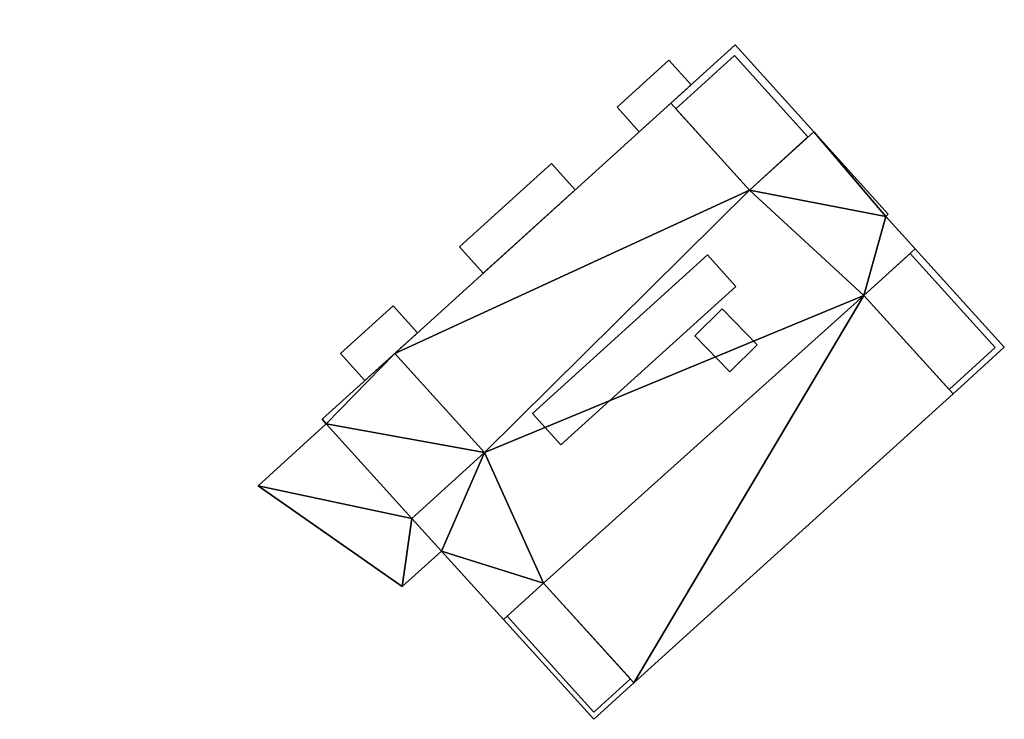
# Model space of a CAD drawing. Header units: inches. Extents: x 572839 to 573167, y 7035528 to 7035769.
# Tile 5 of 20: x 572923 to 572983, y 7035578 to 7035620. Entities that reach past the tile are written whole.
import ezdxf

# ---------------------------------------------------------------- set-up
doc = ezdxf.new("R2010")
doc.units = ezdxf.units.IN
doc.header["$MEASUREMENT"] = 0
doc.layers.add('Bygning', color=10, linetype='Continuous')

msp = doc.modelspace()

# ---------------------------------------------------------------- linework, layer by layer
at = {"layer": 'Bygning', "color": 74, "true_color": 0x55aa00}
for points in [[(572933.88, 7035645.53, 54.01), (572909.75, 7035611.04, 53.93), (572909.75, 7035611.04, 35.673), (572933.88, 7035645.53, 37.708)], [(572962.53, 7035615.16, 51.06), (572966.41, 7035618.67, 51.06), (572966.41, 7035618.67, 38.179), (572962.53, 7035615.16, 38.35)], [(572962.53, 7035615.16, 51.06), (572967.26, 7035609.93, 51.06), (572971.14, 7035613.44, 51.06), (572966.41, 7035618.67, 51.06)], [(572962.53, 7035615.16, 51.06), (572967.26, 7035609.93, 51.06), (572971.14, 7035613.44, 51.06), (572966.41, 7035618.67, 51.06)], [(572966.41, 7035618.67, 51.06), (572971.14, 7035613.44, 51.06), (572971.14, 7035613.44, 38.472), (572966.41, 7035618.67, 38.179)], [(572962.84, 7035614.82, 51.92), (572966.37, 7035618.021, 51.92), (572966.37, 7035618.021, 38.212), (572962.84, 7035614.82, 38.41)], [(572962.84, 7035614.82, 51.92), (572966.37, 7035618.021, 51.92), (572966.37, 7035618.021, 52.67), (572962.84, 7035614.82, 52.67)], [(572962.84, 7035614.82, 51.92), (572966.37, 7035618.021, 51.92), (572966.37, 7035618.021, 52.67), (572962.84, 7035614.82, 52.67)], [(572962.84, 7035614.82, 51.92), (572967.26, 7035609.93, 51.92), (572970.79, 7035613.13, 51.92), (572966.37, 7035618.021, 51.92)], [(572962.84, 7035614.82, 51.92), (572967.26, 7035609.93, 51.92), (572970.79, 7035613.13, 51.92), (572966.37, 7035618.021, 51.92)], [(572966.37, 7035618.021, 51.92), (572970.79, 7035613.13, 51.92), (572970.79, 7035613.13, 38.485), (572966.37, 7035618.021, 38.212)], [(572966.37, 7035618.021, 51.92), (572970.79, 7035613.13, 51.92), (572970.79, 7035613.13, 52.67), (572966.37, 7035618.021, 52.67)], [(572966.37, 7035618.021, 51.92), (572970.79, 7035613.13, 51.92), (572970.79, 7035613.13, 52.67), (572966.37, 7035618.021, 52.67)], [(572959.29, 7035614.91, 47.44), (572962.41, 7035617.74, 47.44), (572962.41, 7035617.74, 48.19), (572959.29, 7035614.91, 48.19)], [(572959.29, 7035614.91, 47.44), (572962.41, 7035617.74, 47.44), (572962.41, 7035617.74, 48.19), (572959.29, 7035614.91, 48.19)], [(572959.29, 7035614.91, 41.74), (572962.41, 7035617.74, 41.74), (572962.41, 7035617.74, 42.49), (572959.29, 7035614.91, 42.49)], [(572959.29, 7035614.91, 41.74), (572962.41, 7035617.74, 41.74), (572962.41, 7035617.74, 42.49), (572959.29, 7035614.91, 42.49)], [(572959.29, 7035614.91, 44.73), (572962.41, 7035617.74, 44.73), (572962.41, 7035617.74, 45.48), (572959.29, 7035614.91, 45.48)], [(572959.29, 7035614.91, 44.73), (572962.41, 7035617.74, 44.73), (572962.41, 7035617.74, 45.48), (572959.29, 7035614.91, 45.48)], [(572960.62, 7035613.43, 41.74), (572963.75, 7035616.26, 41.74), (572962.41, 7035617.74, 41.74), (572959.29, 7035614.91, 41.74)], [(572960.62, 7035613.43, 41.74), (572963.75, 7035616.26, 41.74), (572962.41, 7035617.74, 41.74), (572959.29, 7035614.91, 41.74)], [(572960.62, 7035613.43, 47.44), (572963.75, 7035616.26, 47.44), (572962.41, 7035617.74, 47.44), (572959.29, 7035614.91, 47.44)], [(572960.62, 7035613.43, 44.73), (572963.75, 7035616.26, 44.73), (572962.41, 7035617.74, 44.73), (572959.29, 7035614.91, 44.73)], [(572960.62, 7035613.43, 44.73), (572963.75, 7035616.26, 44.73), (572962.41, 7035617.74, 44.73), (572959.29, 7035614.91, 44.73)], [(572960.62, 7035613.43, 47.44), (572963.75, 7035616.26, 47.44), (572962.41, 7035617.74, 47.44), (572959.29, 7035614.91, 47.44)], [(572962.41, 7035617.74, 47.44), (572963.75, 7035616.26, 47.44), (572963.75, 7035616.26, 48.19), (572962.41, 7035617.74, 48.19)], [(572962.41, 7035617.74, 47.44), (572963.75, 7035616.26, 47.44), (572963.75, 7035616.26, 48.19), (572962.41, 7035617.74, 48.19)], [(572962.41, 7035617.74, 41.74), (572963.75, 7035616.26, 41.74), (572963.75, 7035616.26, 42.49), (572962.41, 7035617.74, 42.49)], [(572962.41, 7035617.74, 41.74), (572963.75, 7035616.26, 41.74), (572963.75, 7035616.26, 42.49), (572962.41, 7035617.74, 42.49)], [(572962.41, 7035617.74, 44.73), (572963.75, 7035616.26, 44.73), (572963.75, 7035616.26, 45.48), (572962.41, 7035617.74, 45.48)], [(572962.41, 7035617.74, 44.73), (572963.75, 7035616.26, 44.73), (572963.75, 7035616.26, 45.48), (572962.41, 7035617.74, 45.48)], [(572963.75, 7035616.26, 47.44), (572960.62, 7035613.43, 47.44), (572960.62, 7035613.43, 48.19), (572963.75, 7035616.26, 48.19)], [(572963.75, 7035616.26, 47.44), (572960.62, 7035613.43, 47.44), (572960.62, 7035613.43, 48.19), (572963.75, 7035616.26, 48.19)], [(572963.75, 7035616.26, 41.74), (572960.62, 7035613.43, 41.74), (572960.62, 7035613.43, 42.49), (572963.75, 7035616.26, 42.49)], [(572963.75, 7035616.26, 41.74), (572960.62, 7035613.43, 41.74), (572960.62, 7035613.43, 42.49), (572963.75, 7035616.26, 42.49)], [(572963.75, 7035616.26, 44.73), (572960.62, 7035613.43, 44.73), (572960.62, 7035613.43, 45.48), (572963.75, 7035616.26, 45.48)], [(572963.75, 7035616.26, 44.73), (572960.62, 7035613.43, 44.73), (572960.62, 7035613.43, 45.48), (572963.75, 7035616.26, 45.48)], [(572945.9, 7035600.09, 54.57), (572962.53, 7035615.16, 54.57), (572962.53, 7035615.16, 38.35), (572945.9, 7035600.09, 37.775)], [(572962.53, 7035615.16, 54.57), (572967.26, 7035609.93, 54.57), (572967.26, 7035609.93, 51.06), (572962.53, 7035615.16, 51.06)], [(572960.62, 7035613.43, 47.44), (572959.29, 7035614.91, 47.44), (572959.29, 7035614.91, 48.19), (572960.62, 7035613.43, 48.19)], [(572960.62, 7035613.43, 47.44), (572959.29, 7035614.91, 47.44), (572959.29, 7035614.91, 48.19), (572960.62, 7035613.43, 48.19)], [(572960.62, 7035613.43, 41.74), (572959.29, 7035614.91, 41.74), (572959.29, 7035614.91, 42.49), (572960.62, 7035613.43, 42.49)], [(572960.62, 7035613.43, 41.74), (572959.29, 7035614.91, 41.74), (572959.29, 7035614.91, 42.49), (572960.62, 7035613.43, 42.49)], [(572960.62, 7035613.43, 44.73), (572959.29, 7035614.91, 44.73), (572959.29, 7035614.91, 45.48), (572960.62, 7035613.43, 45.48)], [(572960.62, 7035613.43, 44.73), (572959.29, 7035614.91, 44.73), (572959.29, 7035614.91, 45.48), (572960.62, 7035613.43, 45.48)], [(572967.26, 7035609.93, 51.92), (572962.84, 7035614.82, 51.92), (572962.84, 7035614.82, 52.67), (572967.26, 7035609.93, 52.67)], [(572967.26, 7035609.93, 51.92), (572962.84, 7035614.82, 51.92), (572962.84, 7035614.82, 52.67), (572967.26, 7035609.93, 52.67)], [(572967.26, 7035609.93, 51.92), (572962.84, 7035614.82, 51.92), (572962.84, 7035614.82, 38.41), (572967.26, 7035609.93, 38.532)], [(572967.26, 7035609.93, 54.57), (572971.14, 7035613.44, 54.52), (572971.14, 7035613.44, 51.06), (572967.26, 7035609.93, 51.06)], [(572971.14, 7035613.44, 54.52), (572975.63, 7035608.48, 54.47), (572975.63, 7035608.48, 38.379), (572971.14, 7035613.44, 38.472)], [(572970.79, 7035613.13, 51.92), (572967.26, 7035609.93, 51.92), (572967.26, 7035609.93, 52.67), (572970.79, 7035613.13, 52.67)], [(572970.79, 7035613.13, 51.92), (572967.26, 7035609.93, 51.92), (572967.26, 7035609.93, 52.67), (572970.79, 7035613.13, 52.67)], [(572970.79, 7035613.13, 51.92), (572967.26, 7035609.93, 51.92), (572967.26, 7035609.93, 38.532), (572970.79, 7035613.13, 38.485)], [(572949.79, 7035606.5, 41.23), (572955.34, 7035611.521, 41.23), (572955.34, 7035611.521, 41.98), (572949.79, 7035606.5, 41.98)], [(572949.79, 7035606.5, 41.23), (572955.34, 7035611.521, 41.23), (572955.34, 7035611.521, 41.98), (572949.79, 7035606.5, 41.98)], [(572949.79, 7035606.5, 47.44), (572955.34, 7035611.521, 47.44), (572955.34, 7035611.521, 48.19), (572949.79, 7035606.5, 48.19)], [(572949.79, 7035606.5, 47.44), (572955.34, 7035611.521, 47.44), (572955.34, 7035611.521, 48.19), (572949.79, 7035606.5, 48.19)], [(572949.79, 7035606.5, 44.35), (572955.34, 7035611.521, 44.35), (572955.34, 7035611.521, 45.1), (572949.79, 7035606.5, 45.1)], [(572949.79, 7035606.5, 44.35), (572955.34, 7035611.521, 44.35), (572955.34, 7035611.521, 45.1), (572949.79, 7035606.5, 45.1)], [(572951.22, 7035604.92, 41.23), (572956.77, 7035609.94, 41.23), (572955.34, 7035611.521, 41.23), (572949.79, 7035606.5, 41.23)], [(572951.22, 7035604.92, 41.23), (572956.77, 7035609.94, 41.23), (572955.34, 7035611.521, 41.23), (572949.79, 7035606.5, 41.23)], [(572951.22, 7035604.92, 44.35), (572956.77, 7035609.94, 44.35), (572955.34, 7035611.521, 44.35), (572949.79, 7035606.5, 44.35)], [(572951.22, 7035604.92, 44.35), (572956.77, 7035609.94, 44.35), (572955.34, 7035611.521, 44.35), (572949.79, 7035606.5, 44.35)], [(572951.22, 7035604.92, 47.44), (572956.77, 7035609.94, 47.44), (572955.34, 7035611.521, 47.44), (572949.79, 7035606.5, 47.44)], [(572951.22, 7035604.92, 47.44), (572956.77, 7035609.94, 47.44), (572955.34, 7035611.521, 47.44), (572949.79, 7035606.5, 47.44)], [(572955.34, 7035611.521, 41.23), (572956.77, 7035609.94, 41.23), (572956.77, 7035609.94, 41.98), (572955.34, 7035611.521, 41.98)], [(572955.34, 7035611.521, 41.23), (572956.77, 7035609.94, 41.23), (572956.77, 7035609.94, 41.98), (572955.34, 7035611.521, 41.98)], [(572955.34, 7035611.521, 47.44), (572956.77, 7035609.94, 47.44), (572956.77, 7035609.94, 48.19), (572955.34, 7035611.521, 48.19)], [(572955.34, 7035611.521, 47.44), (572956.77, 7035609.94, 47.44), (572956.77, 7035609.94, 48.19), (572955.34, 7035611.521, 48.19)], [(572955.34, 7035611.521, 44.35), (572956.77, 7035609.94, 44.35), (572956.77, 7035609.94, 45.1), (572955.34, 7035611.521, 45.1)], [(572955.34, 7035611.521, 44.35), (572956.77, 7035609.94, 44.35), (572956.77, 7035609.94, 45.1), (572955.34, 7035611.521, 45.1)], [(572956.77, 7035609.94, 41.23), (572951.22, 7035604.92, 41.23), (572951.22, 7035604.92, 41.98), (572956.77, 7035609.94, 41.98)], [(572956.77, 7035609.94, 41.23), (572951.22, 7035604.92, 41.23), (572951.22, 7035604.92, 41.98), (572956.77, 7035609.94, 41.98)], [(572956.77, 7035609.94, 47.44), (572951.22, 7035604.92, 47.44), (572951.22, 7035604.92, 48.19), (572956.77, 7035609.94, 48.19)], [(572956.77, 7035609.94, 47.44), (572951.22, 7035604.92, 47.44), (572951.22, 7035604.92, 48.19), (572956.77, 7035609.94, 48.19)], [(572956.77, 7035609.94, 44.35), (572951.22, 7035604.92, 44.35), (572951.22, 7035604.92, 45.1), (572956.77, 7035609.94, 45.1)], [(572956.77, 7035609.94, 44.35), (572951.22, 7035604.92, 44.35), (572951.22, 7035604.92, 45.1), (572956.77, 7035609.94, 45.1)], [(572975.63, 7035608.48, 54.47), (572975.48, 7035608.34, 54.47), (572975.48, 7035608.34, 38.379), (572975.63, 7035608.48, 38.379)], [(572975.48, 7035608.34, 54.47), (572977.26, 7035606.38, 54.47), (572977.26, 7035606.38, 38.339), (572975.48, 7035608.34, 38.379)], [(572951.22, 7035604.92, 41.23), (572949.79, 7035606.5, 41.23), (572949.79, 7035606.5, 41.98), (572951.22, 7035604.92, 41.98)], [(572951.22, 7035604.92, 41.23), (572949.79, 7035606.5, 41.23), (572949.79, 7035606.5, 41.98), (572951.22, 7035604.92, 41.98)], [(572951.22, 7035604.92, 47.44), (572949.79, 7035606.5, 47.44), (572949.79, 7035606.5, 48.19), (572951.22, 7035604.92, 48.19)], [(572951.22, 7035604.92, 47.44), (572949.79, 7035606.5, 47.44), (572949.79, 7035606.5, 48.19), (572951.22, 7035604.92, 48.19)], [(572951.22, 7035604.92, 44.35), (572949.79, 7035606.5, 44.35), (572949.79, 7035606.5, 45.1), (572951.22, 7035604.92, 45.1)], [(572951.22, 7035604.92, 44.35), (572949.79, 7035606.5, 44.35), (572949.79, 7035606.5, 45.1), (572951.22, 7035604.92, 45.1)], [(572954.19, 7035596.48, 55.57), (572964.73, 7035606.021, 55.57), (572964.73, 7035606.021, 38.535), (572954.19, 7035596.48, 38.058)], [(572954.19, 7035596.48, 55.57), (572955.9, 7035594.59, 54.77), (572966.44, 7035604.13, 54.77), (572964.73, 7035606.021, 55.57)], [(572954.19, 7035596.48, 55.57), (572955.9, 7035594.59, 54.77), (572966.44, 7035604.13, 54.77), (572964.73, 7035606.021, 55.57)], [(572964.73, 7035606.021, 55.57), (572966.44, 7035604.13, 54.77), (572966.44, 7035604.13, 38.476), (572964.73, 7035606.021, 38.535)], [(572977.26, 7035606.38, 54.47), (572974.16, 7035603.58, 54.43), (572974.16, 7035603.58, 51.06), (572977.26, 7035606.38, 51.06)], [(572977.26, 7035606.38, 51.06), (572974.16, 7035603.58, 51.06), (572979.53, 7035597.66, 51.06), (572982.62, 7035600.46, 51.06)], [(572977.26, 7035606.38, 51.06), (572974.16, 7035603.58, 51.06), (572979.53, 7035597.66, 51.06), (572982.62, 7035600.46, 51.06)], [(572974.16, 7035603.58, 52.67), (572976.94, 7035606.101, 52.67), (572976.94, 7035606.101, 53.42), (572974.16, 7035603.58, 53.42)], [(572974.16, 7035603.58, 52.67), (572976.94, 7035606.101, 52.67), (572976.94, 7035606.101, 53.42), (572974.16, 7035603.58, 53.42)], [(572974.16, 7035603.58, 52.67), (572976.94, 7035606.101, 52.67), (572976.94, 7035606.101, 38.339), (572974.16, 7035603.58, 38.349)], [(572982.07, 7035600.44, 52.67), (572976.94, 7035606.101, 52.67), (572974.16, 7035603.58, 52.67), (572979.29, 7035597.92, 52.67)], [(572982.07, 7035600.44, 52.67), (572976.94, 7035606.101, 52.67), (572974.16, 7035603.58, 52.67), (572979.29, 7035597.92, 52.67)], [(572976.94, 7035606.101, 52.67), (572982.07, 7035600.44, 52.67), (572982.07, 7035600.44, 53.42), (572976.94, 7035606.101, 53.42)], [(572976.94, 7035606.101, 52.67), (572982.07, 7035600.44, 52.67), (572982.07, 7035600.44, 53.42), (572976.94, 7035606.101, 53.42)], [(572976.94, 7035606.101, 52.67), (572982.07, 7035600.44, 52.67), (572982.07, 7035600.44, 38.239), (572976.94, 7035606.101, 38.339)], [(572977.26, 7035606.38, 51.06), (572982.62, 7035600.46, 51.06), (572982.62, 7035600.46, 38.239), (572977.26, 7035606.38, 38.339)], [(572966.44, 7035604.13, 54.77), (572955.9, 7035594.59, 54.77), (572955.9, 7035594.59, 38.055), (572966.44, 7035604.13, 38.476)], [(572979.29, 7035597.92, 52.67), (572974.16, 7035603.58, 52.67), (572974.16, 7035603.58, 53.42), (572979.29, 7035597.92, 53.42)], [(572979.29, 7035597.92, 52.67), (572974.16, 7035603.58, 52.67), (572974.16, 7035603.58, 53.42), (572979.29, 7035597.92, 53.42)], [(572974.16, 7035603.58, 54.43), (572979.53, 7035597.66, 54.43), (572979.53, 7035597.66, 51.06), (572974.16, 7035603.58, 51.06)], [(572979.29, 7035597.92, 52.67), (572974.16, 7035603.58, 52.67), (572974.16, 7035603.58, 38.349), (572979.29, 7035597.92, 38.225)], [(572942.64, 7035600.08, 44.76), (572945.81, 7035602.95, 44.76), (572945.81, 7035602.95, 45.51), (572942.64, 7035600.08, 45.51)], [(572942.64, 7035600.08, 44.76), (572945.81, 7035602.95, 44.76), (572945.81, 7035602.95, 45.51), (572942.64, 7035600.08, 45.51)], [(572942.64, 7035600.08, 47.44), (572945.81, 7035602.95, 47.44), (572945.81, 7035602.95, 48.19), (572942.64, 7035600.08, 48.19)], [(572942.64, 7035600.08, 47.44), (572945.81, 7035602.95, 47.44), (572945.81, 7035602.95, 48.19), (572942.64, 7035600.08, 48.19)], [(572942.64, 7035600.08, 41.6), (572945.81, 7035602.95, 41.6), (572945.81, 7035602.95, 42.35), (572942.64, 7035600.08, 42.35)], [(572942.64, 7035600.08, 41.6), (572945.81, 7035602.95, 41.6), (572945.81, 7035602.95, 42.35), (572942.64, 7035600.08, 42.35)], [(572944.1, 7035598.47, 41.6), (572947.27, 7035601.34, 41.6), (572945.81, 7035602.95, 41.6), (572942.64, 7035600.08, 41.6)], [(572944.1, 7035598.47, 41.6), (572947.27, 7035601.34, 41.6), (572945.81, 7035602.95, 41.6), (572942.64, 7035600.08, 41.6)], [(572944.1, 7035598.47, 44.76), (572947.27, 7035601.34, 44.76), (572945.81, 7035602.95, 44.76), (572942.64, 7035600.08, 44.76)], [(572944.1, 7035598.47, 44.76), (572947.27, 7035601.34, 44.76), (572945.81, 7035602.95, 44.76), (572942.64, 7035600.08, 44.76)], [(572944.1, 7035598.47, 47.44), (572947.27, 7035601.34, 47.44), (572945.81, 7035602.95, 47.44), (572942.64, 7035600.08, 47.44)], [(572944.1, 7035598.47, 47.44), (572947.27, 7035601.34, 47.44), (572945.81, 7035602.95, 47.44), (572942.64, 7035600.08, 47.44)], [(572945.81, 7035602.95, 44.76), (572947.27, 7035601.34, 44.76), (572947.27, 7035601.34, 45.51), (572945.81, 7035602.95, 45.51)], [(572945.81, 7035602.95, 44.76), (572947.27, 7035601.34, 44.76), (572947.27, 7035601.34, 45.51), (572945.81, 7035602.95, 45.51)], [(572945.81, 7035602.95, 47.44), (572947.27, 7035601.34, 47.44), (572947.27, 7035601.34, 48.19), (572945.81, 7035602.95, 48.19)], [(572945.81, 7035602.95, 47.44), (572947.27, 7035601.34, 47.44), (572947.27, 7035601.34, 48.19), (572945.81, 7035602.95, 48.19)], [(572945.81, 7035602.95, 41.6), (572947.27, 7035601.34, 41.6), (572947.27, 7035601.34, 42.35), (572945.81, 7035602.95, 42.35)], [(572945.81, 7035602.95, 41.6), (572947.27, 7035601.34, 41.6), (572947.27, 7035601.34, 42.35), (572945.81, 7035602.95, 42.35)], [(572963.97, 7035601.16, 54.92), (572965.62, 7035602.771, 54.92), (572965.62, 7035602.771, 38.478), (572963.97, 7035601.16, 38.459)], [(572965.62, 7035602.771, 54.92), (572963.97, 7035601.16, 54.92), (572966.09, 7035598.98, 54.92), (572967.74, 7035600.601, 54.92)], [(572965.62, 7035602.771, 54.92), (572963.97, 7035601.16, 54.92), (572966.09, 7035598.98, 54.92), (572967.74, 7035600.601, 54.92)], [(572965.62, 7035602.771, 54.92), (572967.74, 7035600.601, 54.92), (572967.74, 7035600.601, 38.407), (572965.62, 7035602.771, 38.478)], [(572947.27, 7035601.34, 44.76), (572944.1, 7035598.47, 44.76), (572944.1, 7035598.47, 45.51), (572947.27, 7035601.34, 45.51)], [(572947.27, 7035601.34, 44.76), (572944.1, 7035598.47, 44.76), (572944.1, 7035598.47, 45.51), (572947.27, 7035601.34, 45.51)], [(572947.27, 7035601.34, 47.44), (572944.1, 7035598.47, 47.44), (572944.1, 7035598.47, 48.19), (572947.27, 7035601.34, 48.19)], [(572947.27, 7035601.34, 47.44), (572944.1, 7035598.47, 47.44), (572944.1, 7035598.47, 48.19), (572947.27, 7035601.34, 48.19)], [(572947.27, 7035601.34, 41.6), (572944.1, 7035598.47, 41.6), (572944.1, 7035598.47, 42.35), (572947.27, 7035601.34, 42.35)], [(572947.27, 7035601.34, 41.6), (572944.1, 7035598.47, 41.6), (572944.1, 7035598.47, 42.35), (572947.27, 7035601.34, 42.35)], [(572966.09, 7035598.98, 54.92), (572963.97, 7035601.16, 54.92), (572963.97, 7035601.16, 38.459), (572966.09, 7035598.98, 38.412)], [(572941.52, 7035596.14, 53.51), (572945.9, 7035600.09, 53.51), (572945.9, 7035600.09, 37.775), (572941.52, 7035596.14, 37.777)], [(572941.52, 7035596.14, 51.06), (572945.9, 7035600.09, 51.06), (572945.9, 7035600.09, 37.775), (572941.52, 7035596.14, 37.777)], [(572941.52, 7035596.14, 53.51), (572945.9, 7035600.09, 53.51), (572945.9, 7035600.09, 54.26), (572941.52, 7035596.14, 54.26)], [(572941.52, 7035596.14, 53.51), (572945.9, 7035600.09, 53.51), (572945.9, 7035600.09, 54.26), (572941.52, 7035596.14, 54.26)], [(572945.9, 7035600.09, 53.51), (572951.31, 7035594.12, 53.51), (572951.31, 7035594.12, 37.67), (572945.9, 7035600.09, 37.775)], [(572951.31, 7035594.12, 54.37), (572945.9, 7035600.09, 54.57), (572945.9, 7035600.09, 51.06), (572951.31, 7035594.12, 51.06)], [(572945.9, 7035600.09, 53.51), (572951.31, 7035594.12, 53.51), (572951.31, 7035594.12, 54.26), (572945.9, 7035600.09, 54.26)], [(572945.9, 7035600.09, 53.51), (572951.31, 7035594.12, 53.51), (572951.31, 7035594.12, 54.26), (572945.9, 7035600.09, 54.26)], [(572967.74, 7035600.601, 54.92), (572966.09, 7035598.98, 54.92), (572966.09, 7035598.98, 38.412), (572967.74, 7035600.601, 38.407)], [(572982.07, 7035600.44, 52.67), (572979.29, 7035597.92, 52.67), (572979.29, 7035597.92, 53.42), (572982.07, 7035600.44, 53.42)], [(572982.07, 7035600.44, 52.67), (572979.29, 7035597.92, 52.67), (572979.29, 7035597.92, 53.42), (572982.07, 7035600.44, 53.42)], [(572982.07, 7035600.44, 52.67), (572979.29, 7035597.92, 52.67), (572979.29, 7035597.92, 38.225), (572982.07, 7035600.44, 38.239)], [(572982.62, 7035600.46, 51.06), (572979.53, 7035597.66, 51.06), (572979.53, 7035597.66, 38.219), (572982.62, 7035600.46, 38.239)], [(572944.1, 7035598.47, 44.76), (572942.64, 7035600.08, 44.76), (572942.64, 7035600.08, 45.51), (572944.1, 7035598.47, 45.51)], [(572944.1, 7035598.47, 44.76), (572942.64, 7035600.08, 44.76), (572942.64, 7035600.08, 45.51), (572944.1, 7035598.47, 45.51)], [(572944.1, 7035598.47, 47.44), (572942.64, 7035600.08, 47.44), (572942.64, 7035600.08, 48.19), (572944.1, 7035598.47, 48.19)], [(572944.1, 7035598.47, 47.44), (572942.64, 7035600.08, 47.44), (572942.64, 7035600.08, 48.19), (572944.1, 7035598.47, 48.19)], [(572944.1, 7035598.47, 41.6), (572942.64, 7035600.08, 41.6), (572942.64, 7035600.08, 42.35), (572944.1, 7035598.47, 42.35)], [(572944.1, 7035598.47, 41.6), (572942.64, 7035600.08, 41.6), (572942.64, 7035600.08, 42.35), (572944.1, 7035598.47, 42.35)], [(572979.53, 7035597.66, 54.43), (572960.31, 7035580.26, 54.43), (572960.31, 7035580.26, 37.789), (572979.53, 7035597.66, 38.219)], [(572941.77, 7035595.86, 53.51), (572941.52, 7035596.14, 53.51), (572941.52, 7035596.14, 37.777), (572941.77, 7035595.86, 37.781)], [(572941.77, 7035595.86, 51.06), (572941.52, 7035596.14, 51.06), (572941.52, 7035596.14, 37.777), (572941.77, 7035595.86, 37.781)], [(572941.77, 7035595.86, 53.51), (572941.52, 7035596.14, 53.51), (572941.52, 7035596.14, 54.26), (572941.77, 7035595.86, 54.26)], [(572941.77, 7035595.86, 53.51), (572941.52, 7035596.14, 53.51), (572941.52, 7035596.14, 54.26), (572941.77, 7035595.86, 54.26)], [(572955.9, 7035594.59, 54.77), (572954.19, 7035596.48, 55.57), (572954.19, 7035596.48, 38.058), (572955.9, 7035594.59, 38.055)], [(572937.68, 7035592.11, 38.68), (572941.77, 7035595.86, 38.68), (572941.77, 7035595.86, 37.781), (572937.68, 7035592.11, 37.016)], [(572946.93, 7035590.16, 53.51), (572941.77, 7035595.86, 53.51), (572941.77, 7035595.86, 37.781), (572946.93, 7035590.16, 37.513)], [(572946.93, 7035590.16, 51.06), (572941.77, 7035595.86, 51.06), (572941.77, 7035595.86, 38.68), (572946.93, 7035590.16, 38.68)], [(572946.93, 7035590.16, 53.51), (572941.77, 7035595.86, 53.51), (572941.77, 7035595.86, 54.26), (572946.93, 7035590.16, 54.26)], [(572946.93, 7035590.16, 53.51), (572941.77, 7035595.86, 53.51), (572941.77, 7035595.86, 54.26), (572946.93, 7035590.16, 54.26)], [(572951.31, 7035594.12, 53.51), (572946.93, 7035590.16, 53.51), (572946.93, 7035590.16, 37.513), (572951.31, 7035594.12, 37.67)], [(572946.93, 7035590.16, 54.37), (572951.31, 7035594.12, 54.37), (572951.31, 7035594.12, 51.06), (572946.93, 7035590.16, 51.06)], [(572951.31, 7035594.12, 53.51), (572946.93, 7035590.16, 53.51), (572946.93, 7035590.16, 54.26), (572951.31, 7035594.12, 54.26)], [(572951.31, 7035594.12, 53.51), (572946.93, 7035590.16, 53.51), (572946.93, 7035590.16, 54.26), (572951.31, 7035594.12, 54.26)], [(572946.35, 7035586.061, 38.68), (572937.68, 7035592.11, 38.68), (572937.68, 7035592.11, 37.016), (572946.35, 7035586.061, 37.447)], [(572948.71, 7035588.19, 54.37), (572946.93, 7035590.16, 54.37), (572946.93, 7035590.16, 38.68), (572948.71, 7035588.19, 38.68)], [(572948.71, 7035588.19, 38.68), (572946.35, 7035586.061, 38.68), (572946.35, 7035586.061, 37.447), (572948.71, 7035588.19, 37.495)], [(572952.45, 7035584.07, 54.37), (572948.71, 7035588.19, 54.37), (572948.71, 7035588.19, 37.495), (572952.45, 7035584.07, 37.627)], [(572954.87, 7035586.26, 54.37), (572952.45, 7035584.07, 54.37), (572952.45, 7035584.07, 51.06), (572954.87, 7035586.26, 51.06)], [(572960.31, 7035580.26, 51.06), (572954.87, 7035586.26, 51.06), (572952.45, 7035584.07, 51.06), (572957.89, 7035578.061, 51.06)], [(572960.31, 7035580.26, 51.06), (572954.87, 7035586.26, 51.06), (572952.45, 7035584.07, 51.06), (572957.89, 7035578.061, 51.06)], [(572952.68, 7035584.28, 51.26), (572954.87, 7035586.26, 51.26), (572954.87, 7035586.26, 52.01), (572952.68, 7035584.28, 52.01)], [(572952.68, 7035584.28, 51.26), (572954.87, 7035586.26, 51.26), (572954.87, 7035586.26, 52.01), (572952.68, 7035584.28, 52.01)], [(572952.68, 7035584.28, 51.26), (572954.87, 7035586.26, 51.26), (572954.87, 7035586.26, 37.757), (572952.68, 7035584.28, 37.64)], [(572960.1, 7035580.49, 51.26), (572954.87, 7035586.26, 51.26), (572952.68, 7035584.28, 51.26), (572957.9, 7035578.5, 51.26)], [(572960.1, 7035580.49, 51.26), (572954.87, 7035586.26, 51.26), (572952.68, 7035584.28, 51.26), (572957.9, 7035578.5, 51.26)], [(572954.87, 7035586.26, 51.26), (572960.1, 7035580.49, 51.26), (572960.1, 7035580.49, 52.01), (572954.87, 7035586.26, 52.01)], [(572954.87, 7035586.26, 51.26), (572960.1, 7035580.49, 51.26), (572960.1, 7035580.49, 52.01), (572954.87, 7035586.26, 52.01)], [(572954.87, 7035586.26, 51.26), (572960.1, 7035580.49, 51.26), (572960.1, 7035580.49, 37.782), (572954.87, 7035586.26, 37.757)], [(572960.31, 7035580.26, 54.43), (572954.87, 7035586.26, 54.37), (572954.87, 7035586.26, 51.06), (572960.31, 7035580.26, 51.06)], [(572957.9, 7035578.5, 51.26), (572952.68, 7035584.28, 51.26), (572952.68, 7035584.28, 52.01), (572957.9, 7035578.5, 52.01)], [(572957.9, 7035578.5, 51.26), (572952.68, 7035584.28, 51.26), (572952.68, 7035584.28, 52.01), (572957.9, 7035578.5, 52.01)], [(572957.9, 7035578.5, 51.26), (572952.68, 7035584.28, 51.26), (572952.68, 7035584.28, 37.64), (572957.9, 7035578.5, 37.711)], [(572957.89, 7035578.061, 51.06), (572952.45, 7035584.07, 51.06), (572952.45, 7035584.07, 37.627), (572957.89, 7035578.061, 37.701)], [(572960.31, 7035580.26, 51.06), (572957.89, 7035578.061, 51.06), (572957.89, 7035578.061, 37.701), (572960.31, 7035580.26, 37.789)], [(572960.1, 7035580.49, 51.26), (572957.9, 7035578.5, 51.26), (572957.9, 7035578.5, 52.01), (572960.1, 7035580.49, 52.01)], [(572960.1, 7035580.49, 51.26), (572957.9, 7035578.5, 51.26), (572957.9, 7035578.5, 52.01), (572960.1, 7035580.49, 52.01)], [(572960.1, 7035580.49, 51.26), (572957.9, 7035578.5, 51.26), (572957.9, 7035578.5, 37.711), (572960.1, 7035580.49, 37.782)]]:
    msp.add_3dface(points, dxfattribs=at)

# ---------------------------------------------------------------- meshes
mesh = msp.add_polyface(dxfattribs=at)
corners = [(572899.16, 7035624.2, 53.93), (572896.46, 7035620.34, 53.93), (572900.19, 7035623.48, 53.93), (572899.88, 7035626.5, 53.93), (572901.5, 7035625.37, 53.93), (572909, 7035636.22, 53.93), (572907.44, 7035637.311, 53.93), (572915.95, 7035649.521, 53.93), (572908.42, 7035638.76, 53.93), (572917.51, 7035648.43, 53.93), (572903.55, 7035615.38, 53.85), (572909.75, 7035611.04, 53.93), (572933.88, 7035645.53, 54.01), (572910, 7035637.65, 53.93), (572927.68, 7035649.87, 53.61), (572920.43, 7035654.94, 53.93), (572917.73, 7035651.08, 53.93), (572918.83, 7035650.311, 53.93)]
mesh.append_faces([[corners[k] for k in face] for face in [(9, 13, 12), (4, 11, 5), (14, 17, 9), (15, 17, 14), (15, 16, 17), (13, 5, 12), (14, 9, 12), (9, 8, 13), (2, 10, 4), (5, 11, 12), (1, 10, 2), (10, 11, 4), (7, 8, 9), (6, 3, 5), (3, 4, 5), (0, 1, 2)]])
mesh = msp.add_polyface(dxfattribs=at)
corners = [(572899.16, 7035624.2, 53.93), (572896.46, 7035620.34, 53.93), (572900.19, 7035623.48, 53.93), (572899.88, 7035626.5, 53.93), (572901.5, 7035625.37, 53.93), (572909, 7035636.22, 53.93), (572907.44, 7035637.311, 53.93), (572915.95, 7035649.521, 53.93), (572908.42, 7035638.76, 53.93), (572917.51, 7035648.43, 53.93), (572903.55, 7035615.38, 53.85), (572909.75, 7035611.04, 53.93), (572933.88, 7035645.53, 54.01), (572910, 7035637.65, 53.93), (572927.68, 7035649.87, 53.61), (572920.43, 7035654.94, 53.93), (572917.73, 7035651.08, 53.93), (572918.83, 7035650.311, 53.93)]
mesh.append_faces([[corners[k] for k in face] for face in [(9, 13, 12), (4, 11, 5), (14, 17, 9), (15, 17, 14), (15, 16, 17), (13, 5, 12), (14, 9, 12), (9, 8, 13), (2, 10, 4), (5, 11, 12), (1, 10, 2), (10, 11, 4), (7, 8, 9), (6, 3, 5), (3, 4, 5), (0, 1, 2)]])
mesh = msp.add_polyface(dxfattribs=at)
corners = [(572951.31, 7035594.12, 54.37), (572946.93, 7035590.16, 54.37), (572948.71, 7035588.19, 54.37), (572952.45, 7035584.07, 54.37), (572954.87, 7035586.26, 54.37), (572967.26, 7035609.93, 54.57), (572945.9, 7035600.09, 54.57), (572962.53, 7035615.16, 54.57), (572979.53, 7035597.66, 54.43), (572974.16, 7035603.58, 54.43), (572960.31, 7035580.26, 54.43), (572975.48, 7035608.34, 54.47), (572971.14, 7035613.44, 54.52), (572975.63, 7035608.48, 54.47), (572977.26, 7035606.38, 54.47)]
mesh.append_faces([[corners[k] for k in face] for face in [(11, 5, 9), (9, 0, 4), (9, 5, 0), (0, 2, 4), (14, 11, 9), (12, 11, 13), (11, 12, 5), (9, 4, 10), (8, 9, 10), (5, 7, 6), (5, 6, 0), (2, 3, 4), (0, 1, 2)]])
mesh = msp.add_polyface(dxfattribs=at)
corners = [(572951.31, 7035594.12, 54.37), (572946.93, 7035590.16, 54.37), (572948.71, 7035588.19, 54.37), (572952.45, 7035584.07, 54.37), (572954.87, 7035586.26, 54.37), (572967.26, 7035609.93, 54.57), (572945.9, 7035600.09, 54.57), (572962.53, 7035615.16, 54.57), (572979.53, 7035597.66, 54.43), (572974.16, 7035603.58, 54.43), (572960.31, 7035580.26, 54.43), (572975.48, 7035608.34, 54.47), (572971.14, 7035613.44, 54.52), (572975.63, 7035608.48, 54.47), (572977.26, 7035606.38, 54.47)]
mesh.append_faces([[corners[k] for k in face] for face in [(11, 5, 9), (9, 0, 4), (9, 5, 0), (0, 2, 4), (14, 11, 9), (12, 11, 13), (11, 12, 5), (9, 4, 10), (8, 9, 10), (5, 7, 6), (5, 6, 0), (2, 3, 4), (0, 1, 2)]])
mesh = msp.add_polyface(dxfattribs=at)
corners = [(572941.52, 7035596.14, 51.06), (572941.77, 7035595.86, 51.06), (572945.9, 7035600.09, 51.06), (572951.31, 7035594.12, 51.06), (572946.93, 7035590.16, 51.06)]
mesh.append_faces([[corners[k] for k in face] for face in [(1, 4, 3), (2, 1, 3), (0, 1, 2)]])
mesh = msp.add_polyface(dxfattribs=at)
corners = [(572941.52, 7035596.14, 51.06), (572941.77, 7035595.86, 51.06), (572945.9, 7035600.09, 51.06), (572951.31, 7035594.12, 51.06), (572946.93, 7035590.16, 51.06)]
mesh.append_faces([[corners[k] for k in face] for face in [(1, 4, 3), (2, 1, 3), (0, 1, 2)]])
mesh = msp.add_polyface(dxfattribs=at)
corners = [(572941.52, 7035596.14, 53.51), (572941.77, 7035595.86, 53.51), (572945.9, 7035600.09, 53.51), (572946.93, 7035590.16, 53.51), (572951.31, 7035594.12, 53.51)]
mesh.append_faces([[corners[k] for k in face] for face in [(1, 4, 2), (1, 3, 4), (0, 1, 2)]])
mesh = msp.add_polyface(dxfattribs=at)
corners = [(572941.52, 7035596.14, 53.51), (572941.77, 7035595.86, 53.51), (572945.9, 7035600.09, 53.51), (572946.93, 7035590.16, 53.51), (572951.31, 7035594.12, 53.51)]
mesh.append_faces([[corners[k] for k in face] for face in [(1, 4, 2), (1, 3, 4), (0, 1, 2)]])
mesh = msp.add_polyface(dxfattribs=at)
corners = [(572937.68, 7035592.11, 38.68), (572946.35, 7035586.061, 38.68), (572946.93, 7035590.16, 38.68), (572941.77, 7035595.86, 38.68), (572948.71, 7035588.19, 38.68)]
mesh.append_faces([[corners[k] for k in face] for face in [(1, 4, 2), (0, 2, 3), (0, 1, 2)]])
mesh = msp.add_polyface(dxfattribs=at)
corners = [(572937.68, 7035592.11, 38.68), (572946.35, 7035586.061, 38.68), (572946.93, 7035590.16, 38.68), (572941.77, 7035595.86, 38.68), (572948.71, 7035588.19, 38.68)]
mesh.append_faces([[corners[k] for k in face] for face in [(1, 4, 2), (0, 2, 3), (0, 1, 2)]])

doc.saveas('drawing.dxf')
